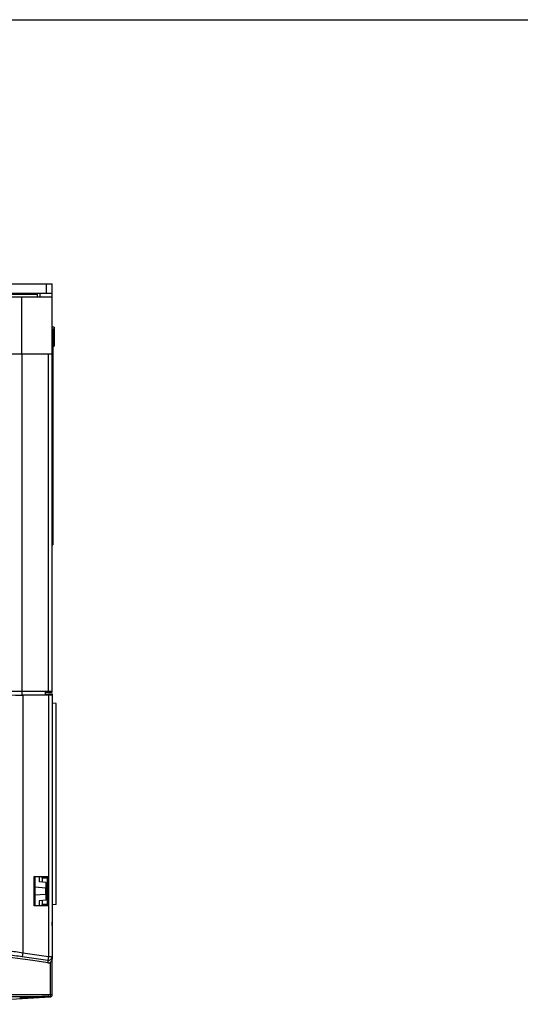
# Model space of a CAD drawing. Header units: millimetres. Extents: x 0 to 1500, y 0 to 1200.
# Tile 30 of 38: x 618 to 750, y 940 to 1200. Entities that reach past the tile are written whole.
import ezdxf

# ---------------------------------------------------------------- set-up
doc = ezdxf.new("R2010")
doc.units = ezdxf.units.MM
doc.header["$LTSCALE"] = 82.5
doc.layers.get('0').update_dxf_attribs({"linetype": 'CONTINUOUS'})
doc.layers.add('00_COMPONENTS', color=7, linetype='CONTINUOUS')

msp = doc.modelspace()

# ---------------------------------------------------------------- linework, layer by layer
at = {"color": 7, "linetype": 'CONTINUOUS'}
for p, q in [((0, 1200), (1500, 1200)), ((626.14, 1022.19), (626.14, 1130.19)), ((600.12, 1127.69), (626.14, 1127.69)), ((622.14, 1127.69), (622.14, 1126.69)), ((622.9, 1127.7), (622.89, 1126.69)), ((600.14, 1126.69), (626.14, 1126.69)), ((626.64, 1118.68), (626.14, 1118.69)), ((626.64, 1118.21), (626.14, 1118.19)), ((626.34, 1118.21), (626.34, 1061.21)), ((626.64, 1118.68), (626.64, 1113.71)), ((608.15, 1111.69), (626.14, 1111.69)), ((626.34, 1113.7), (626.64, 1113.71)), ((626.14, 1061.21), (626.34, 1061.21)), ((626.14, 1022.39), (416.14, 1022.39)), ((625.14, 1021.46), (618.36, 1021.46)), ((624.26, 1022.39), (624.25, 1021.46)), ((625.14, 1021.59), (624.25, 1021.59)), ((624.26, 1022.19), (626.14, 1022.19)), ((624.8, 1021.59), (624.8, 1021.46)), ((625.04, 1021.47), (625.04, 1021.59)), ((625.1, 1021.46), (625.11, 1021.59)), ((625.14, 1021.79), (626.14, 1021.76)), ((625.14, 1021.79), (625.14, 1021.46)), ((626.14, 1021.76), (626.14, 951.66)), ((627.14, 1019.19), (626.14, 1019.28)), ((627.14, 966.09), (627.14, 1019.19)), ((621.37, 973.49), (625.19, 973.49)), ((621.59, 973.43), (621.37, 973.49)), ((621.37, 965.69), (621.37, 973.49)), ((623.32, 973.43), (621.59, 973.43)), ((621.59, 965.76), (621.59, 973.43)), ((622.67, 973.43), (622.67, 972.09)), ((624.54, 971.93), (622.67, 972.09)), ((623.32, 973.43), (623.52, 973.14)), ((623.52, 973.14), (624.84, 973.14)), ((623.52, 973.14), (623.52, 972.02)), ((624.54, 971.93), (624.57, 971.93)), ((624.54, 970.43), (624.54, 971.93)), ((624.57, 971.93), (624.57, 967.26)), ((624.84, 973.14), (625.19, 973.49)), ((624.84, 973.14), (624.84, 966.04)), ((625.19, 973.49), (625.19, 965.69)), ((624.49, 970.43), (621.57, 970.68)), ((624.49, 968.76), (621.57, 968.51)), ((624.49, 970.43), (624.54, 970.43)), ((624.49, 968.76), (624.49, 970.43)), ((624.54, 967.26), (624.54, 968.76)), ((621.59, 965.76), (621.37, 965.69)), ((623.32, 965.76), (621.59, 965.76)), ((624.54, 967.26), (622.67, 967.09)), ((622.67, 967.09), (622.67, 965.76)), ((623.32, 965.76), (623.52, 966.04)), ((623.52, 967.16), (623.52, 966.04)), ((624.84, 966.04), (623.52, 966.04)), ((624.84, 966.04), (625.19, 965.69)), ((627.14, 966.09), (626.14, 966)), ((625.19, 965.69), (621.37, 965.69))]:
    msp.add_line(p, q, dxfattribs=at)
at = {"color": 3, "linetype": 'CONTINUOUS'}
msp.add_line((416.14, 1130.19), (626.14, 1130.19), dxfattribs=at)
at = {"color": 9, "linetype": 'CONTINUOUS'}
for p, q in [((624.64, 1127.69), (624.64, 1130.19)), ((600.12, 1127.43), (622.14, 1127.43)), ((618.14, 1111.69), (618.14, 1126.69)), ((618.14, 1111.69), (618.14, 1021.46)), ((625.14, 1022.39), (625.14, 1111.69)), ((626.34, 1113.94), (626.64, 1113.94)), ((618.36, 1021.46), (618.36, 953.33)), ((625.14, 1021.46), (625.14, 973.49)), ((625.14, 965.69), (625.14, 952.35)), ((618.36, 953.33), (618.22, 952.34)), ((618.36, 953.33), (625.14, 952.35)), ((618.22, 952.34), (624.99, 951.37)), ((625.14, 952.35), (624.99, 951.37)), ((624.99, 951.37), (624.99, 950.67)), ((625.14, 952.35), (626.14, 952.35))]:
    msp.add_line(p, q, dxfattribs=at)
at = {"color": 7, "linetype": 'CONTINUOUS'}
for centre, radius, start, end in [((561.14, 530.49), 425, 81.3595, 98.7958), ((625.14, 951.66), 1, 261.3866, 0.0135)]:
    msp.add_arc(centre, radius, start, end, dxfattribs=at)
at = {"color": 9, "linetype": 'CONTINUOUS'}
msp.add_arc((625.14, 952.35), 1, 261.3735, 359.97, dxfattribs=at)
at = {"color": 7, "linetype": 'CONTINUOUS'}
for centre, major_axis, start_param, end_param in [((618.36, 1021.55), (10, 0), -3.106686, -1.570796), ((625.14, 1021.45), (1, 0), 0, 1.570796)]:
    msp.add_ellipse(centre, major_axis=major_axis, ratio=0.008727, start_param=start_param, end_param=end_param, dxfattribs=at)
at = {"color": 9, "linetype": 'CONTINUOUS'}
for points, knots in [([(607.26, 954.05), (607.28, 954.02), (607.38, 953.99), (607.56, 953.93), (607.85, 953.87), (608.23, 953.79), (608.71, 953.71), (609.51, 953.57), (610.71, 953.39), (612.33, 953.15), (614.17, 952.89), (616.16, 952.62), (617.53, 952.43), (618.22, 952.34)], [0, 0, 0, 0, 0.008954, 0.026694, 0.053294, 0.088536, 0.132106, 0.183594, 0.308345, 0.458171, 0.62757, 0.81038, 1, 1, 1, 1]), ([(608.36, 955.04), (608.38, 955.02), (608.47, 954.98), (608.64, 954.93), (608.91, 954.86), (609.26, 954.79), (609.69, 954.7), (610.43, 954.57), (611.51, 954.38), (613, 954.14), (614.67, 953.88), (616.48, 953.61), (617.73, 953.42), (618.36, 953.33)], [0, 0, 0, 0, 0.009158, 0.027072, 0.053837, 0.089236, 0.132951, 0.184564, 0.309465, 0.459265, 0.628442, 0.810864, 1, 1, 1, 1])]:
    msp.add_open_spline(points, degree=3, knots=knots, dxfattribs=at)
at = {"layer": '00_COMPONENTS', "color": 7, "linetype": 'CONTINUOUS'}
for p, q in [((626.14, 962.49), (626.25, 962.49)), ((626.14, 960.49), (626.25, 962.49)), ((626.14, 942.19), (626.14, 951.66)), ((625.64, 941.69), (496.64, 941.69))]:
    msp.add_line(p, q, dxfattribs=at)
at = {"layer": '00_COMPONENTS', "color": 9, "linetype": 'CONTINUOUS'}
for p, q in [((625.64, 941.69), (625.64, 950.79)), ((626.14, 942.19), (496.14, 942.19)), ((625.24, 941.92), (625.14, 941.92))]:
    msp.add_line(p, q, dxfattribs=at)
at = {"layer": '00_COMPONENTS', "color": 7, "linetype": 'CONTINUOUS'}
for centre, radius, start, end in [((561.14, 1996.94), 1057.25, 268.28319, 273.50171), ((625.64, 942.19), 0.5, 270, 360), ((625.7, 941.97), 0.3, 273.5017, 301.5897)]:
    msp.add_arc(centre, radius, start, end, dxfattribs=at)
at = {"layer": '00_COMPONENTS', "color": 9, "linetype": 'CONTINUOUS'}
for centre, radius, start, end in [((561.14, 1996.94), 1056.97, 273.05792, 273.23017), ((561.15, 1996.87), 1056.9, 273.23017, 273.47127)]:
    msp.add_arc(centre, radius, start, end, dxfattribs=at)
msp.add_open_spline([(625.72, 941.67), (625.71, 941.67), (625.72, 941.69), (625.72, 941.7), (625.71, 941.71)], degree=3, knots=[0, 0, 0, 0, 0.254297, 1, 1, 1, 1], dxfattribs=at)

doc.saveas('drawing.dxf')
